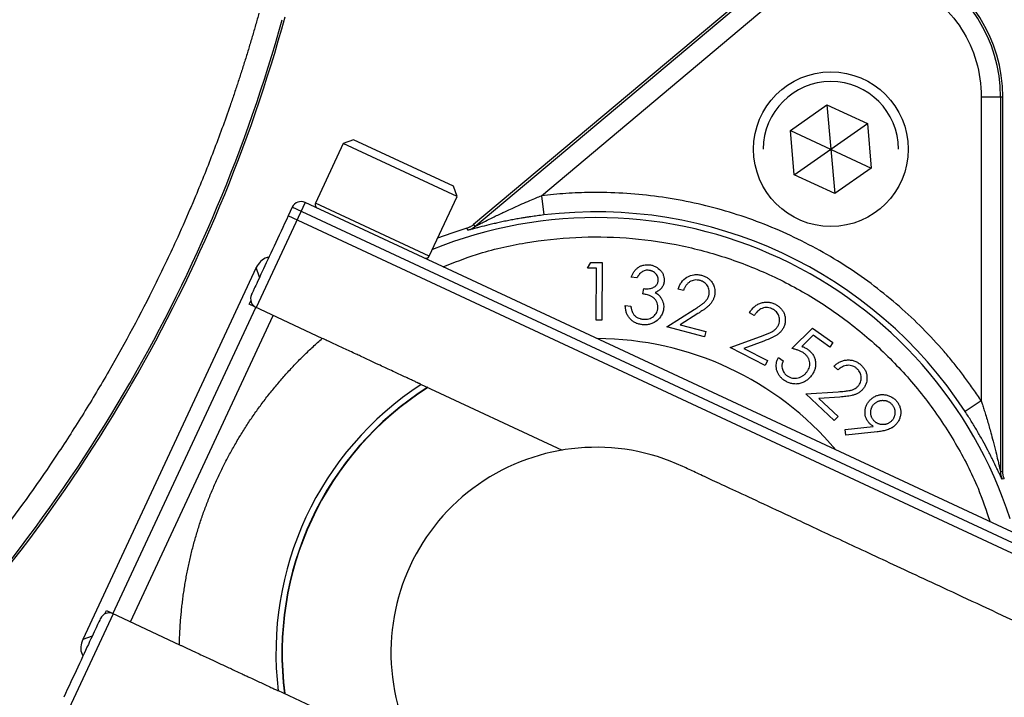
# Model space of a CAD drawing. Header units: inches. Extents: x -41.9 to 31, y -36.4 to 51.2.
# Tile 34 of 56: x 5.1 to 9.1, y -4.5 to -1.7. Entities that reach past the tile are written whole.
import ezdxf

# ---------------------------------------------------------------- set-up
doc = ezdxf.new("R2010")
doc.units = ezdxf.units.IN
doc.header["$MEASUREMENT"] = 0

msp = doc.modelspace()

# ---------------------------------------------------------------- linework, layer by layer
at = {"color": 7, "linetype": 'Continuous', "lineweight": 25}
for p, q in [((8.0861, -1.5554), (6.9164, -2.5369)), ((6.9207, -2.545), (8.0918, -1.5623)), ((7.1925, -2.4197), (8.1425, -1.6226)), ((8.9855, -2.0157), (8.9855, -3.2558)), ((8.9855, -2.0157), (9.0732, -2.0157)), ((9.0642, -2.0157), (9.0642, -3.5445)), ((9.0732, -3.5427), (9.0732, -2.0157)), ((8.2077, -2.153), (8.3566, -2.0487)), ((8.3566, -2.0487), (8.5214, -2.1255)), ((8.3566, -2.0487), (8.3883, -2.411)), ((8.2235, -2.3341), (8.5214, -2.1255)), ((8.5214, -2.1255), (8.5373, -2.3067)), ((8.2235, -2.3341), (8.2077, -2.153)), ((8.2077, -2.153), (8.5373, -2.3067)), ((6.3851, -2.2066), (6.2719, -2.4493)), ((6.4269, -2.1914), (6.3851, -2.2066)), ((6.8489, -2.4229), (6.3851, -2.2066)), ((6.8337, -2.3811), (6.4269, -2.1914)), ((8.5373, -2.3067), (8.3883, -2.411)), ((8.3883, -2.411), (8.2235, -2.3341)), ((6.8489, -2.4229), (6.8337, -2.3811)), ((6.2296, -2.4469), (6.0299, -2.8751)), ((9.5836, -4.0109), (6.2296, -2.4469)), ((6.7358, -2.6656), (6.8489, -2.4229)), ((7.1925, -2.4197), (7.2019, -2.4979)), ((6.1773, -2.4659), (6.1606, -2.5016)), ((9.6027, -4.0632), (6.1773, -2.4659)), ((9.586, -4.0989), (6.1606, -2.5016)), ((6.893, -2.56), (6.8887, -2.5519)), ((6.9164, -2.5369), (6.9207, -2.545)), ((6.03, -2.7124), (5.323, -4.2285)), ((7.3801, -2.7143), (7.3943, -2.6915)), ((7.417, -2.7145), (7.3801, -2.7143)), ((7.3943, -2.6915), (7.4404, -2.6917)), ((7.4159, -2.9262), (7.417, -2.7145)), ((7.4404, -2.6917), (7.4392, -2.9263)), ((7.582, -2.7546), (7.5584, -2.7513)), ((7.6065, -2.8195), (7.6095, -2.7982)), ((7.7716, -2.8062), (7.7499, -2.8004)), ((6.0019, -2.862), (6.0082, -2.8484)), ((5.4463, -4.1233), (6.0287, -2.8745)), ((6.2997, -3.0009), (6.0019, -2.862)), ((7.5343, -2.8663), (7.557, -2.8695)), ((7.7034, -2.9545), (7.8147, -2.8839)), ((5.5177, -4.1566), (6.1, -2.9078)), ((7.4392, -2.9263), (7.4159, -2.9262)), ((7.8309, -2.8997), (7.7585, -2.9457)), ((8.0604, -2.9075), (8.0404, -2.8973)), ((7.8572, -2.9951), (7.7034, -2.9545)), ((7.7585, -2.9457), (7.863, -2.9733)), ((8.2135, -3.0421), (8.2982, -2.9596)), ((8.2982, -2.9596), (8.3811, -3.0181)), ((7.863, -2.9733), (7.8572, -2.9951)), ((7.9621, -3.0386), (8.0862, -2.993)), ((8.3001, -2.9882), (8.2538, -3.0336)), ((8.3683, -3.0363), (8.3001, -2.9882)), ((8.1044, -3.1111), (7.9621, -3.0386)), ((8.0987, -3.0119), (8.018, -3.0416)), ((8.018, -3.0416), (8.1147, -3.0909)), ((8.3811, -3.0181), (8.3683, -3.0363)), ((8.1585, -3.0784), (8.1781, -3.0922)), ((8.1147, -3.0909), (8.1044, -3.1111)), ((8.4015, -3.1298), (8.3852, -3.1144)), ((6.7004, -3.1877), (7.2768, -3.4565)), ((8.2711, -3.2273), (8.4022, -3.2184)), ((8.3866, -3.3362), (8.2711, -3.2273)), ((8.4089, -3.24), (8.3236, -3.2458)), ((8.3236, -3.2458), (8.4021, -3.3198)), ((8.9855, -3.2558), (8.9196, -3.2988)), ((8.4021, -3.3198), (8.3866, -3.3362)), ((8.431, -3.3725), (8.5456, -3.3595)), ((8.4338, -3.3954), (8.431, -3.3725)), ((8.5612, -3.3819), (8.4338, -3.3954)), ((9.0642, -3.5445), (9.0732, -3.5427)), ((9.0795, -3.5735), (9.0705, -3.5754)), ((5.4476, -4.1239), (5.2479, -4.5521)), ((5.4132, -4.1244), (5.4195, -4.1108)), ((5.4195, -4.1108), (5.7174, -4.2497)), ((6.6945, -4.7054), (6.118, -4.4365))]:
    msp.add_line(p, q, dxfattribs=at)
at = {"color": 8, "linetype": 'Continuous', "lineweight": 25}
for p, q in [((6.7358, -2.6656), (6.2719, -2.4493)), ((6.0442, -2.7514), (6.03, -2.7124)), ((5.362, -4.2143), (5.323, -4.2285))]:
    msp.add_line(p, q, dxfattribs=at)
at = {"color": 7, "linetype": 'Continuous', "lineweight": 25, "flags": 128}
msp.add_lwpolyline([(6.8887, -2.5519), (6.8277, -2.5717), (6.7697, -2.5928)], dxfattribs=at)
at = {"color": 7, "linetype": 'Continuous', "lineweight": 25}
msp.add_circle((8.3725, -2.2298), 0.315, dxfattribs=at)
for centre, radius, start, end in [((0, 0), 19.685, 276.8921, 85.64132), ((0, 0), 15.5228, 294.3679, 358.61935), ((0, 0), 15.5118, 294.41695, 358.61837), ((8.4723, -2.0157), 0.6009, 0, 130), ((8.4723, -2.0157), 0.5919, 360, 130), ((0, 0), 6.3763, 315.37293, 344.62707), ((0, 0), 6.3677, 315.50163, 344.49837), ((8.3725, -2.2298), 0.2756, 0, 180), ((6.2129, -2.4826), 0.0394, 65, 155), ((6.2862, -2.4559), 0.0157, 155, 245), ((7.4158, -4.2815), 1.7964, 33.1629, 96.8371), ((6.8701, -2.4846), 0.0788, 286.8952, 309.9964), ((6.7215, -2.6589), 0.0157, 245, 335), ((6.0466, -2.8394), 0.0394, 155, 245), ((7.4158, -4.2815), 1.2795, 40.1884, 89.8116), ((7.4158, -4.2815), 1.3051, 123.1349, 186.8651), ((7.4158, -4.2815), 1.2795, 122.5028, 187.4734), ((7.4158, -4.2815), 0.8366, 64.993, 245.0474), ((9.143, -3.5445), 0.0788, 180.0036, 203.1048), ((5.4309, -4.1596), 0.0394, 65, 155)]:
    msp.add_arc(centre, radius, start, end, dxfattribs=at)
at = {"color": 8, "linetype": 'Continuous', "lineweight": 25}
for radius, start, end in [(1.773, 17.8805, 112.1195), (1.2809, 122.3777, 187.5404)]:
    msp.add_arc((7.4158, -4.2815), radius, start, end, dxfattribs=at)
for points, knots in [([(11.4485, -5.2389), (11.4579, -5.2199), (11.583, -4.9665), (11.7833, -4.4574), (12.0441, -3.7134), (12.2528, -2.9518), (12.4145, -2.181), (12.5268, -1.403), (12.5904, -0.62), (12.6047, 0.1678), (12.5692, 0.9563), (12.4841, 1.7407), (12.3505, 2.5159), (12.1687, 3.2805), (11.9394, 4.0333), (11.6629, 4.7717), (11.3405, 5.4918), (10.9742, 6.1895), (10.5661, 6.8616), (10.1168, 7.5072), (9.6271, 8.1253), (9.0992, 8.712), (8.5367, 9.2639), (7.9422, 9.7786), (7.3175, 10.2552), (6.663, 10.6927), (5.9809, 11.0897), (5.2752, 11.443), (4.551, 11.7516), (3.8095, 12.0109), (3.2099, 12.1892), (2.8545, 12.2638), (2.7559, 12.2845)], [0, 0, 0, 0, 0.002843, 0.037835, 0.073125, 0.108403, 0.143481, 0.178536, 0.213592, 0.248615, 0.283968, 0.319214, 0.354213, 0.389229, 0.424389, 0.45953, 0.494739, 0.529977, 0.564976, 0.599965, 0.635239, 0.670503, 0.705588, 0.740691, 0.775737, 0.810739, 0.846052, 0.881344, 0.916361, 0.951374, 0.98651, 1, 1, 1, 1]), ([(11.0925, -5.0729), (11.1132, -5.0283), (11.1795, -4.8853), (11.2852, -4.6359), (11.4354, -4.2586), (11.5919, -3.8171), (11.742, -3.3276), (11.8616, -2.8723), (11.9522, -2.4675), (12.0199, -2.112), (12.0592, -1.8708), (12.0815, -1.7181), (12.0918, -1.6445), (12.1014, -1.573), (12.1103, -1.5036), (12.1185, -1.4363), (12.1451, -1.2079), (12.1807, -0.8148), (12.2056, -0.2531), (12.2041, 0.3765), (12.1773, 0.8431), (12.1497, 1.1446), (12.1424, 1.2194), (12.1346, 1.2942), (12.1263, 1.369), (12.1176, 1.4439), (12.1083, 1.5188), (12.0986, 1.5937), (12.0833, 1.7066), (12.0594, 1.8695), (12.0224, 2.0947), (11.9739, 2.3562), (11.9115, 2.6535), (11.8477, 2.9218), (11.7877, 3.1522), (11.7367, 3.3361), (11.6803, 3.5279), (11.6179, 3.7274), (11.5492, 3.9346), (11.4736, 4.1491), (11.3908, 4.3707), (11.2699, 4.6755), (11.1079, 5.0502), (10.9011, 5.4802), (10.6897, 5.8802), (10.5128, 6.1877), (10.3757, 6.4128), (10.2803, 6.5643), (10.1854, 6.7103), (10.0913, 6.8507), (9.9981, 6.9858), (9.906, 7.1156), (9.7316, 7.3546), (9.4659, 7.6972), (9.0945, 8.1323), (8.7833, 8.4642), (8.544, 8.7035), (8.3837, 8.858), (8.2208, 9.0094), (8.0556, 9.1575), (7.8879, 9.3024), (7.646, 9.504), (7.3165, 9.7624), (6.8839, 10.0732), (6.4694, 10.3436), (6.0821, 10.5753), (5.7455, 10.7622), (5.506, 10.8855), (5.3721, 10.9517), (5.3347, 10.97), (5.297, 10.9883), (5.2592, 11.0065), (5.2212, 11.0247), (5.1831, 11.0427), (5.1406, 11.0626), (5.0824, 11.0896), (4.9967, 11.1288), (4.8757, 11.1826), (4.7106, 11.2537), (4.4975, 11.3413), (4.3099, 11.4137), (4.1685, 11.4659), (4.088, 11.4949), (4.0041, 11.5245), (3.917, 11.5546), (3.8265, 11.585), (3.6243, 11.6512), (3.3229, 11.742), (2.9963, 11.8304), (2.8109, 11.8727), (2.7559, 11.8853)], [0, 0, 0, 0, 0.006817, 0.021882, 0.037589, 0.063178, 0.086857, 0.10863, 0.128502, 0.144417, 0.158861, 0.162401, 0.165841, 0.169179, 0.172416, 0.175553, 0.178589, 0.204319, 0.230319, 0.256593, 0.291672, 0.295142, 0.298617, 0.302095, 0.305579, 0.309066, 0.312558, 0.316054, 0.319555, 0.32836, 0.338915, 0.351219, 0.365274, 0.381081, 0.389485, 0.398312, 0.407562, 0.417235, 0.427332, 0.437852, 0.448795, 0.460162, 0.483367, 0.505435, 0.526363, 0.54615, 0.554663, 0.562946, 0.570999, 0.578821, 0.586413, 0.593774, 0.600906, 0.627472, 0.653928, 0.680273, 0.690593, 0.700895, 0.711181, 0.721448, 0.731699, 0.741931, 0.765151, 0.78979, 0.815846, 0.83382, 0.85241, 0.86928, 0.871203, 0.873133, 0.875068, 0.877009, 0.878957, 0.88091, 0.882869, 0.885462, 0.889821, 0.895947, 0.903839, 0.914774, 0.927924, 0.931734, 0.935696, 0.939809, 0.944075, 0.948492, 0.953061, 0.973604, 0.992174, 1, 1, 1, 1]), ([(18.8426, 8.3369), (18.8669, 8.2817), (18.9102, 8.1831), (18.9858, 8.0065), (19.0945, 7.7457), (19.2805, 7.2771), (19.5051, 6.6566), (19.7339, 5.9427), (19.9424, 5.2038), (20.1338, 4.4101), (20.3011, 3.5614), (20.4384, 2.6673), (20.5395, 1.7311), (20.598, 0.7555), (20.6102, -0.22), (20.5763, -1.1953), (20.4961, -2.1706), (20.3691, -3.1448), (20.1957, -4.113), (19.9767, -5.0701), (19.7137, -6.0119), (19.4072, -6.9385), (19.0572, -7.8498), (18.6637, -8.7457), (18.2267, -9.6253), (17.7474, -10.484), (17.2285, -11.3173), (16.6727, -12.1218), (16.0808, -12.8971), (15.4528, -13.6434), (14.7886, -14.3607), (14.0882, -15.0482), (13.3544, -15.7027), (12.591, -16.3205), (11.8021, -16.8991), (10.9887, -17.4384), (10.1508, -17.9385), (9.2886, -18.3993), (8.4019, -18.8205), (7.4943, -19.1996), (6.5706, -19.5349), (5.6356, -19.8246), (4.6906, -20.0698), (3.7353, -20.2674), (2.9583, -20.3986), (2.4984, -20.4473), (2.3622, -20.4617)], [0, 0, 0, 0, 0.004689, 0.00837, 0.014941, 0.026662, 0.047574, 0.066248, 0.084948, 0.107276, 0.129716, 0.152201, 0.177609, 0.202916, 0.228177, 0.253449, 0.278787, 0.304251, 0.329822, 0.355253, 0.380575, 0.405845, 0.431122, 0.456465, 0.481914, 0.507476, 0.532912, 0.55823, 0.583488, 0.608744, 0.634055, 0.65948, 0.685042, 0.710493, 0.735826, 0.761098, 0.786365, 0.811681, 0.837103, 0.862671, 0.888146, 0.913493, 0.938771, 0.964037, 0.989349, 1, 1, 1, 1]), ([(19.4882, 0), (19.4837, -0.3189), (19.4746, -0.9566), (19.4016, -1.9109), (19.2852, -2.8607), (19.1214, -3.8035), (18.9118, -4.7371), (18.6565, -5.6594), (18.3564, -6.568), (18.012, -7.4608), (17.6242, -8.3356), (17.194, -9.1904), (16.7223, -10.023), (16.2103, -10.8314), (15.6593, -11.6138), (15.0706, -12.3681), (14.4456, -13.0927), (13.7858, -13.7858), (13.0927, -14.4456), (12.3681, -15.0706), (11.6138, -15.6593), (10.8314, -16.2103), (10.023, -16.7223), (9.1904, -17.194), (8.3356, -17.6242), (7.4608, -18.012), (6.568, -18.3564), (5.6594, -18.6564), (4.7372, -18.9121), (3.8033, -19.1199), (3.0108, -19.2634), (2.5281, -19.3194), (2.3622, -19.3386)], [0, 0, 0, 0, 0.033871, 0.067742, 0.101613, 0.135484, 0.169355, 0.203226, 0.237096, 0.270967, 0.304838, 0.338709, 0.37258, 0.406451, 0.440322, 0.474193, 0.508064, 0.541935, 0.575806, 0.609677, 0.643548, 0.677418, 0.711289, 0.74516, 0.779031, 0.812902, 0.846773, 0.880644, 0.914515, 0.948386, 0.982257, 1, 1, 1, 1]), ([(6.3608, -14.1884), (6.4907, -14.1315), (6.8871, -13.9579), (7.5276, -13.6198), (8.2803, -13.1782), (9.006, -12.6927), (9.7035, -12.1679), (10.3705, -11.6046), (11.0049, -11.0049), (11.6046, -10.3705), (12.1678, -9.7035), (12.6928, -9.006), (13.1778, -8.2802), (13.6213, -7.5282), (14.022, -6.7526), (14.3786, -5.9558), (14.6899, -5.1402), (14.955, -4.3085), (15.173, -3.4631), (15.3437, -2.607), (15.464, -1.7425), (15.5326, -0.9971), (15.5414, -0.5401), (15.5446, -0.374)], [0, 0, 0, 0, 0.024309, 0.074162, 0.124016, 0.173869, 0.223723, 0.273576, 0.32343, 0.373283, 0.423137, 0.47299, 0.522844, 0.572697, 0.622551, 0.672404, 0.722258, 0.772111, 0.821965, 0.871818, 0.921672, 0.971525, 1, 1, 1, 1]), ([(6.7918, -2.7091), (6.8369, -2.6914), (6.9458, -2.6486), (7.1275, -2.6082), (7.3321, -2.585), (7.5382, -2.5875), (7.7424, -2.6148), (7.9419, -2.6666), (8.1336, -2.7422), (8.3147, -2.8404), (8.4826, -2.9599), (8.6347, -3.0988), (8.7692, -3.2551), (8.8828, -3.4268), (8.9687, -3.5919), (9.006, -3.7028), (9.0214, -3.7487)], [0, 0, 0, 0, 0.052617, 0.12718, 0.201744, 0.276308, 0.350872, 0.425436, 0.5, 0.574564, 0.649128, 0.723692, 0.798256, 0.87282, 0.947383, 1, 1, 1, 1])]:
    msp.add_open_spline(points, degree=3, knots=knots, dxfattribs=at)
at = {"color": 7, "linetype": 'Continuous', "lineweight": 25}
for points, knots in [([(8.1425, -1.6226), (8.1796, -1.5914), (8.2212, -1.5656), (8.31, -1.5265), (8.3572, -1.5133), (8.4534, -1.5006), (8.5024, -1.5011), (8.5983, -1.5159), (8.6452, -1.5301), (8.7332, -1.5711), (8.7742, -1.5979), (8.8471, -1.6619), (8.8791, -1.6991), (8.9312, -1.7809), (8.9514, -1.8255), (8.9786, -1.9187), (8.9855, -1.9672), (8.9855, -2.0157)], [0, 0, 0, 0, 0.125, 0.125, 0.25, 0.25, 0.375, 0.375, 0.5, 0.5, 0.625, 0.625, 0.75, 0.75, 0.875, 0.875, 1, 1, 1, 1]), ([(6.0412, -1.6756), (6.0368, -1.6914), (6.0279, -1.7231), (6.0142, -1.7705), (6, -1.8179), (5.9855, -1.8651), (5.9707, -1.9121), (5.9554, -1.9591), (5.9398, -2.0059), (5.9078, -2.0994), (5.8571, -2.2386), (5.8011, -2.3786), (5.7494, -2.5004), (5.6957, -2.6217), (5.5898, -2.8441), (5.4643, -3.0783), (5.328, -3.3061), (5.1845, -3.5294), (5.0571, -3.7082), (4.9361, -3.8656), (4.8728, -3.9452), (4.8019, -4.0311), (4.7378, -4.1062), (4.6745, -4.1781), (4.6081, -4.2512), (4.5406, -4.3233), (4.4947, -4.3705), (4.4717, -4.3941)], [0, 0, 0, 0, 0.0155634, 0.0311267, 0.04669, 0.0622533, 0.0778166, 0.0933799, 0.1089432, 0.1245065, 0.1867561, 0.2490049, 0.2671411, 0.3117929, 0.3745143, 0.4999995, 0.562786, 0.6255074, 0.7509926, 0.7701861, 0.8132764, 0.8471442, 0.8754978, 0.9066235, 0.9377491, 0.9688746, 1, 1, 1, 1]), ([(8.9855, -3.2558), (8.9804, -3.248), (8.9701, -3.2324), (8.9542, -3.2093), (8.9381, -3.1865), (8.9216, -3.164), (8.9048, -3.1416), (8.8876, -3.1196), (8.8702, -3.0978), (8.8523, -3.0762), (8.8122, -3.0291), (8.7472, -2.9589), (8.652, -2.8696), (8.5503, -2.7865), (8.4055, -2.6845), (8.2109, -2.5763), (8.0029, -2.4968), (7.8317, -2.4515), (7.7027, -2.4269), (7.5731, -2.4115), (7.4701, -2.4064), (7.3933, -2.4063), (7.343, -2.4075), (7.2928, -2.4102), (7.2426, -2.4141), (7.2092, -2.4178), (7.1925, -2.4197)], [0, 0, 0, 0, 0.013434, 0.026858, 0.040275, 0.053688, 0.0671, 0.080513, 0.093932, 0.107359, 0.120797, 0.182956, 0.245135, 0.30854, 0.371966, 0.500001, 0.628036, 0.691442, 0.754868, 0.817027, 0.879206, 0.903379, 0.927527, 0.951669, 0.975821, 1, 1, 1, 1]), ([(6.9207, -2.545), (6.9208, -2.545), (6.9209, -2.545), (6.9214, -2.5447), (6.9223, -2.5443), (6.9235, -2.5437), (6.9251, -2.5429), (6.927, -2.542), (6.9292, -2.5409), (6.9318, -2.5395), (6.9376, -2.5366), (6.9483, -2.5312), (6.9682, -2.5211), (6.9977, -2.5064), (7.0323, -2.4899), (7.0719, -2.4713), (7.1085, -2.455), (7.1436, -2.4399), (7.17, -2.4288), (7.1857, -2.4225), (7.1925, -2.4197)], [0, 0, 0, 0, 0.007819, 0.015839, 0.024222, 0.033112, 0.042627, 0.052867, 0.063909, 0.075816, 0.088638, 0.139803, 0.204183, 0.315975, 0.462974, 0.572146, 0.73174, 0.841223, 0.930642, 1, 1, 1, 1]), ([(6.1606, -2.5016), (6.141, -2.5436), (6.1214, -2.5857), (6.0852, -2.6633), (6.0686, -2.699), (6.0409, -2.7584), (6.0298, -2.7822), (6.0148, -2.8144), (6.0109, -2.8227), (6.0109, -2.8227)], [0, 0, 0, 0, 0.25, 0.25, 0.5, 0.5, 0.75, 0.75, 1, 1, 1, 1]), ([(7.2019, -2.4979), (7.1976, -2.4984), (7.1888, -2.4995), (7.1757, -2.5012), (7.1625, -2.503), (7.1494, -2.5049), (7.1361, -2.5069), (7.1229, -2.509), (7.1064, -2.5117), (7.087, -2.5151), (7.0647, -2.5193), (7.0427, -2.5237), (7.0209, -2.5284), (6.9995, -2.5332), (6.972, -2.5397), (6.9467, -2.546), (6.9266, -2.5513), (6.9159, -2.5542), (6.908, -2.5563), (6.9016, -2.558), (6.8973, -2.5591), (6.8948, -2.5597), (6.8933, -2.56), (6.8931, -2.56), (6.893, -2.56)], [0, 0, 0, 0, 0.035003, 0.070155, 0.10548, 0.141002, 0.176744, 0.21273, 0.248982, 0.312053, 0.372493, 0.435232, 0.498725, 0.560796, 0.623833, 0.748627, 0.802439, 0.838484, 0.874149, 0.907064, 0.938347, 0.959432, 0.979893, 1, 1, 1, 1]), ([(6.9164, -2.5369), (6.915, -2.5381), (6.9123, -2.5403), (6.9079, -2.5432), (6.9034, -2.5459), (6.8986, -2.5482), (6.8938, -2.5503), (6.8904, -2.5514), (6.8887, -2.5519)], [0, 0, 0, 0, 0.167931, 0.334347, 0.5, 0.665653, 0.832069, 1, 1, 1, 1]), ([(6.0819, -2.6705), (6.0794, -2.6708), (6.0666, -2.6723), (6.0463, -2.6864), (6.0354, -2.7037), (6.03, -2.7124)], [0, 0, 0, 0, 0.109674, 0.55482, 1, 1, 1, 1]), ([(7.5584, -2.7513), (7.5599, -2.7474), (7.5622, -2.7417), (7.5663, -2.7345), (7.5708, -2.7275), (7.5775, -2.7195), (7.5872, -2.7115), (7.598, -2.7054), (7.6099, -2.7016), (7.6203, -2.7004), (7.6286, -2.7005), (7.6327, -2.701), (7.6347, -2.7012)], [0, 0, 0, 0, 0.125049, 0.186769, 0.250153, 0.375363, 0.500091, 0.625339, 0.749976, 0.874912, 0.937456, 1, 1, 1, 1]), ([(7.6315, -2.7237), (7.6289, -2.7235), (7.6237, -2.723), (7.6159, -2.7239), (7.6083, -2.7263), (7.6016, -2.7301), (7.5956, -2.7353), (7.5906, -2.741), (7.586, -2.7476), (7.5834, -2.7522), (7.582, -2.7546)], [0, 0, 0, 0, 0.125037, 0.250073, 0.374515, 0.499988, 0.617048, 0.749946, 0.864921, 1, 1, 1, 1]), ([(7.6689, -2.767), (7.669, -2.7656), (7.6693, -2.763), (7.6692, -2.7577), (7.6673, -2.7486), (7.6614, -2.7393), (7.6536, -2.7322), (7.648, -2.7287), (7.6431, -2.7266), (7.6395, -2.7254), (7.6356, -2.7244), (7.633, -2.724), (7.6315, -2.7237)], [0, 0, 0, 0, 0.062625, 0.125245, 0.250292, 0.49924, 0.6257, 0.749493, 0.810017, 0.874769, 0.930484, 1, 1, 1, 1]), ([(7.6347, -2.7012), (7.6368, -2.7016), (7.6409, -2.7023), (7.649, -2.7044), (7.6625, -2.7101), (7.6762, -2.7204), (7.686, -2.734), (7.6911, -2.7456), (7.6933, -2.7559), (7.6936, -2.7643), (7.6932, -2.7684), (7.693, -2.7705)], [0, 0, 0, 0, 0.062631, 0.125196, 0.250345, 0.499575, 0.623953, 0.749738, 0.874812, 0.93737, 1, 1, 1, 1]), ([(7.6095, -2.7982), (7.6126, -2.7985), (7.6188, -2.7992), (7.6282, -2.7989), (7.6374, -2.7973), (7.6459, -2.7947), (7.6531, -2.7912), (7.6601, -2.7859), (7.6649, -2.7794), (7.6679, -2.7725), (7.6686, -2.7688), (7.6689, -2.767)], [0, 0, 0, 0, 0.1250877, 0.2501371, 0.3780841, 0.5002901, 0.6042235, 0.700773, 0.850034, 0.9247554, 1, 1, 1, 1]), ([(7.7499, -2.8004), (7.7507, -2.798), (7.7522, -2.793), (7.7563, -2.7835), (7.7653, -2.7678), (7.7848, -2.75), (7.8097, -2.7409), (7.8278, -2.7406), (7.8381, -2.7419), (7.8431, -2.7431), (7.8456, -2.7437)], [0, 0, 0, 0, 0.062734, 0.125451, 0.250764, 0.500076, 0.749277, 0.874547, 0.93727, 1, 1, 1, 1]), ([(7.8387, -2.7649), (7.8369, -2.7644), (7.8334, -2.7636), (7.8261, -2.7627), (7.817, -2.7629), (7.8063, -2.7657), (7.7964, -2.7707), (7.788, -2.7778), (7.7821, -2.7849), (7.7783, -2.7911), (7.7758, -2.7957), (7.7736, -2.8008), (7.7723, -2.8042), (7.7716, -2.8062)], [0, 0, 0, 0, 0.062556, 0.125111, 0.250028, 0.373122, 0.499888, 0.624805, 0.749766, 0.811462, 0.874898, 0.929327, 1, 1, 1, 1]), ([(7.8755, -2.8245), (7.8758, -2.8229), (7.8766, -2.8198), (7.8773, -2.8133), (7.8769, -2.8051), (7.8742, -2.7957), (7.8697, -2.7869), (7.8638, -2.7791), (7.8565, -2.7726), (7.8494, -2.7686), (7.8434, -2.7662), (7.8403, -2.7653), (7.8387, -2.7649)], [0, 0, 0, 0, 0.062557, 0.125113, 0.250071, 0.375015, 0.499968, 0.627312, 0.749915, 0.874885, 0.937438, 1, 1, 1, 1]), ([(7.8456, -2.7437), (7.8478, -2.7443), (7.8524, -2.7456), (7.8611, -2.749), (7.8714, -2.7547), (7.882, -2.764), (7.8892, -2.7738), (7.8938, -2.7828), (7.8973, -2.7915), (7.8999, -2.8026), (7.9003, -2.8137), (7.8992, -2.823), (7.8981, -2.8276), (7.8976, -2.8299)], [0, 0, 0, 0, 0.062558, 0.125104, 0.250068, 0.374172, 0.499879, 0.57138, 0.643135, 0.749979, 0.874897, 0.937448, 1, 1, 1, 1]), ([(7.693, -2.7705), (7.6925, -2.773), (7.6917, -2.7778), (7.6883, -2.7872), (7.6815, -2.7978), (7.6719, -2.8058), (7.6633, -2.8108), (7.6588, -2.8128), (7.6565, -2.8138)], [0, 0, 0, 0, 0.125157, 0.250307, 0.499868, 0.749676, 0.874827, 1, 1, 1, 1]), ([(7.6673, -2.8797), (7.6675, -2.8777), (7.6679, -2.8737), (7.6675, -2.8657), (7.6649, -2.8559), (7.6592, -2.8452), (7.6511, -2.8362), (7.6429, -2.8307), (7.6356, -2.8275), (7.6285, -2.8248), (7.6187, -2.822), (7.6109, -2.8204), (7.6065, -2.8195)], [0, 0, 0, 0, 0.06257, 0.125116, 0.250003, 0.375903, 0.499829, 0.624709, 0.682178, 0.749818, 0.860496, 1, 1, 1, 1]), ([(7.6565, -2.8138), (7.659, -2.8153), (7.6639, -2.8183), (7.6704, -2.824), (7.6764, -2.8303), (7.6796, -2.8352), (7.6812, -2.8376)], [0, 0, 0, 0, 0.250022, 0.499992, 0.750009, 1, 1, 1, 1]), ([(7.6812, -2.8376), (7.6821, -2.8392), (7.684, -2.8425), (7.6872, -2.8493), (7.69, -2.8584), (7.6912, -2.8678), (7.6912, -2.8754), (7.6907, -2.8791), (7.6905, -2.881)], [0, 0, 0, 0, 0.125066, 0.250125, 0.499993, 0.749876, 0.874937, 1, 1, 1, 1]), ([(7.8147, -2.8839), (7.8172, -2.8822), (7.8222, -2.8791), (7.8307, -2.8736), (7.8402, -2.8672), (7.8501, -2.8598), (7.859, -2.8524), (7.8663, -2.8442), (7.8711, -2.8364), (7.8739, -2.8297), (7.8749, -2.8262), (7.8755, -2.8245)], [0, 0, 0, 0, 0.104603, 0.200349, 0.350596, 0.50008, 0.625069, 0.750006, 0.874979, 0.937448, 1, 1, 1, 1]), ([(7.8976, -2.8299), (7.8964, -2.8338), (7.8946, -2.8397), (7.8909, -2.8472), (7.8868, -2.8541), (7.8804, -2.8623), (7.8716, -2.8706), (7.8618, -2.8785), (7.8523, -2.8855), (7.8418, -2.8927), (7.8348, -2.8972), (7.8309, -2.8997)], [0, 0, 0, 0, 0.124968, 0.186786, 0.250069, 0.369052, 0.499969, 0.615026, 0.749975, 0.857776, 1, 1, 1, 1]), ([(7.6009, -2.9449), (7.5986, -2.9445), (7.5939, -2.9438), (7.5847, -2.9415), (7.5737, -2.9371), (7.5617, -2.9294), (7.5517, -2.9194), (7.5438, -2.9076), (7.5394, -2.8966), (7.5369, -2.8873), (7.5351, -2.8781), (7.5346, -2.871), (7.5343, -2.8663)], [0, 0, 0, 0, 0.0625528, 0.1251035, 0.2500699, 0.3744724, 0.4999136, 0.6215954, 0.7498232, 0.811788, 0.8749365, 1, 1, 1, 1]), ([(7.557, -2.8695), (7.5573, -2.8717), (7.5579, -2.876), (7.5592, -2.8821), (7.5609, -2.8885), (7.5633, -2.8944), (7.5661, -2.9), (7.5684, -2.903), (7.5696, -2.9045)], [0, 0, 0, 0, 0.1788146, 0.3453025, 0.5000431, 0.7005586, 0.8480673, 1, 1, 1, 1]), ([(7.6905, -2.881), (7.69, -2.8839), (7.689, -2.8896), (7.6852, -2.9008), (7.6768, -2.9162), (7.6628, -2.9307), (7.6462, -2.9398), (7.6315, -2.9445), (7.6187, -2.9461), (7.6085, -2.9458), (7.6034, -2.9452), (7.6009, -2.9449)], [0, 0, 0, 0, 0.07141, 0.143383, 0.286929, 0.499634, 0.624621, 0.74968, 0.874805, 0.93737, 1, 1, 1, 1]), ([(7.6044, -2.9225), (7.6064, -2.9227), (7.6099, -2.9231), (7.6152, -2.9233), (7.6203, -2.923), (7.6273, -2.9222), (7.6359, -2.9198), (7.6453, -2.9147), (7.6535, -2.9079), (7.6604, -2.8997), (7.6644, -2.8917), (7.6664, -2.8849), (7.667, -2.8814), (7.6673, -2.8797)], [0, 0, 0, 0, 0.070423, 0.125097, 0.18717, 0.250235, 0.373686, 0.500116, 0.625074, 0.750013, 0.874895, 0.937448, 1, 1, 1, 1]), ([(8.0404, -2.8973), (8.0416, -2.895), (8.0442, -2.8905), (8.0502, -2.8821), (8.0589, -2.8725), (8.0716, -2.8632), (8.0859, -2.8567), (8.1011, -2.8531), (8.1168, -2.8527), (8.1295, -2.8551), (8.1393, -2.8586), (8.1439, -2.8608), (8.1463, -2.862)], [0, 0, 0, 0, 0.062561, 0.125109, 0.250106, 0.374385, 0.500024, 0.62695, 0.749936, 0.87489, 0.937444, 1, 1, 1, 1]), ([(8.135, -2.8813), (8.1334, -2.8805), (8.13, -2.879), (8.1231, -2.8765), (8.1141, -2.8749), (8.103, -2.8753), (8.0923, -2.8782), (8.0841, -2.8823), (8.0782, -2.8867), (8.0732, -2.891), (8.0685, -2.8962), (8.064, -2.902), (8.0616, -2.9057), (8.0604, -2.9075)], [0, 0, 0, 0, 0.062548, 0.125093, 0.249978, 0.374595, 0.499811, 0.624754, 0.685111, 0.749868, 0.850074, 0.924798, 1, 1, 1, 1]), ([(8.1584, -2.9476), (8.1591, -2.9462), (8.1605, -2.9432), (8.1626, -2.937), (8.1644, -2.9257), (8.1621, -2.9125), (8.1566, -2.9007), (8.1508, -2.8928), (8.1447, -2.8873), (8.1393, -2.8837), (8.1364, -2.8821), (8.135, -2.8813)], [0, 0, 0, 0, 0.062637, 0.125272, 0.250343, 0.499351, 0.626422, 0.749593, 0.874726, 0.937359, 1, 1, 1, 1]), ([(8.1463, -2.862), (8.1484, -2.8631), (8.1525, -2.8653), (8.1603, -2.8705), (8.1692, -2.8782), (8.1777, -2.8896), (8.1835, -2.9026), (8.1861, -2.9142), (8.1869, -2.9236), (8.1867, -2.933), (8.1851, -2.9423), (8.1821, -2.9512), (8.18, -2.9554), (8.179, -2.9576)], [0, 0, 0, 0, 0.062552, 0.125097, 0.25006, 0.37369, 0.499914, 0.624885, 0.688558, 0.749965, 0.874908, 0.937453, 1, 1, 1, 1]), ([(7.5696, -2.9045), (7.5707, -2.9057), (7.573, -2.9082), (7.5767, -2.9115), (7.5808, -2.9143), (7.5867, -2.9176), (7.593, -2.92), (7.5995, -2.9217), (7.6028, -2.9222), (7.6044, -2.9225)], [0, 0, 0, 0, 0.125036, 0.250068, 0.370391, 0.500157, 0.749932, 0.87495, 1, 1, 1, 1]), ([(8.0862, -2.993), (8.0999, -2.9879), (8.117, -2.9816), (8.1364, -2.9715), (8.1452, -2.965), (8.1516, -2.9584), (8.1557, -2.9524), (8.1575, -2.9492), (8.1584, -2.9476)], [0, 0, 0, 0, 0.49998, 0.624989, 0.749967, 0.874948, 0.93744, 1, 1, 1, 1]), ([(8.179, -2.9576), (8.1769, -2.9612), (8.1729, -2.9684), (8.1646, -2.9778), (8.1551, -2.9858), (8.1446, -2.9921), (8.1335, -2.9977), (8.1224, -3.0026), (8.1106, -3.0074), (8.1029, -3.0103), (8.0987, -3.0119)], [0, 0, 0, 0, 0.124988, 0.249953, 0.374948, 0.499915, 0.61625, 0.749951, 0.865659, 1, 1, 1, 1]), ([(5.8762, -3.5636), (5.8798, -3.5559), (5.887, -3.5406), (5.8983, -3.5179), (5.9098, -3.4953), (5.9217, -3.4729), (5.9339, -3.4508), (5.9465, -3.4288), (5.9593, -3.407), (5.9725, -3.3854), (5.986, -3.364), (5.9999, -3.3428), (6.014, -3.3218), (6.0285, -3.301), (6.0433, -3.2804), (6.0635, -3.2532), (6.0894, -3.2198), (6.1216, -3.1807), (6.155, -3.1426), (6.1895, -3.1056), (6.2251, -3.0696), (6.2617, -3.0345), (6.287, -3.0121), (6.2997, -3.0009)], [0, 0, 0, 0, 0.035814, 0.071581, 0.107309, 0.143006, 0.17868, 0.214338, 0.249988, 0.28564, 0.321299, 0.356976, 0.392677, 0.42841, 0.464184, 0.500007, 0.571586, 0.643009, 0.714339, 0.785639, 0.856973, 0.928406, 1, 1, 1, 1]), ([(6.7004, -3.1877), (6.6999, -3.1875), (6.6991, -3.1871), (6.6975, -3.1863), (6.6955, -3.1854), (6.6932, -3.1844), (6.6906, -3.1832), (6.6877, -3.1818), (6.6818, -3.1791), (6.6716, -3.1743), (6.6551, -3.1666), (6.6352, -3.1573), (6.6133, -3.1471), (6.5881, -3.1354), (6.5623, -3.1233), (6.533, -3.1097), (6.4982, -3.0934), (6.4652, -3.078), (6.435, -3.064), (6.4126, -3.0535), (6.3882, -3.0421), (6.3646, -3.0311), (6.342, -3.0205), (6.3205, -3.0105), (6.3065, -3.004), (6.2997, -3.0009)], [0, 0, 0, 0, 0.017498, 0.035128, 0.052893, 0.070801, 0.088854, 0.107059, 0.12542, 0.185963, 0.249802, 0.309793, 0.37463, 0.433732, 0.500099, 0.555481, 0.625185, 0.716057, 0.749679, 0.796674, 0.841584, 0.88439, 0.925073, 0.963615, 1, 1, 1, 1]), ([(8.2618, -3.0607), (8.2599, -3.0595), (8.2563, -3.0571), (8.2506, -3.0542), (8.2447, -3.0514), (8.2366, -3.0483), (8.2262, -3.045), (8.2177, -3.0431), (8.2135, -3.0421)], [0, 0, 0, 0, 0.124983, 0.250026, 0.369118, 0.500022, 0.750003, 1, 1, 1, 1]), ([(8.2538, -3.0336), (8.256, -3.0344), (8.2603, -3.036), (8.2667, -3.0388), (8.273, -3.042), (8.2769, -3.0446), (8.2788, -3.0459)], [0, 0, 0, 0, 0.250014, 0.499992, 0.750024, 1, 1, 1, 1]), ([(8.2788, -3.0459), (8.2808, -3.0474), (8.2848, -3.0503), (8.292, -3.0571), (8.3, -3.0666), (8.3066, -3.08), (8.3102, -3.0945), (8.3109, -3.1095), (8.3085, -3.1242), (8.3039, -3.1358), (8.2992, -3.1445), (8.2964, -3.1486), (8.295, -3.1506)], [0, 0, 0, 0, 0.062564, 0.12512, 0.250073, 0.373099, 0.499996, 0.625283, 0.749895, 0.874879, 0.937435, 1, 1, 1, 1]), ([(8.1808, -3.1707), (8.1791, -3.1694), (8.1756, -3.1668), (8.1707, -3.1625), (8.1662, -3.1577), (8.1608, -3.1509), (8.1554, -3.1414), (8.1498, -3.1249), (8.149, -3.1071), (8.1525, -3.0924), (8.1556, -3.0842), (8.1575, -3.0803), (8.1585, -3.0784)], [0, 0, 0, 0, 0.062619, 0.125239, 0.187462, 0.250489, 0.375547, 0.50061, 0.74969, 0.874766, 0.937379, 1, 1, 1, 1]), ([(8.2759, -3.136), (8.2769, -3.1345), (8.2789, -3.1315), (8.2823, -3.1252), (8.2855, -3.1168), (8.287, -3.106), (8.2861, -3.0952), (8.2835, -3.0866), (8.2802, -3.0802), (8.2764, -3.0741), (8.2715, -3.0687), (8.2661, -3.0639), (8.2632, -3.0618), (8.2618, -3.0607)], [0, 0, 0, 0, 0.062556, 0.125107, 0.250078, 0.373942, 0.499959, 0.624853, 0.685507, 0.749959, 0.8749, 0.93744, 1, 1, 1, 1]), ([(8.3852, -3.1144), (8.3871, -3.1126), (8.3908, -3.1091), (8.3988, -3.1026), (8.4099, -3.0959), (8.4245, -3.0906), (8.4399, -3.0884), (8.4555, -3.0891), (8.4705, -3.0931), (8.482, -3.099), (8.4904, -3.105), (8.4942, -3.1085), (8.4961, -3.1102)], [0, 0, 0, 0, 0.062566, 0.125129, 0.250131, 0.374364, 0.500034, 0.626503, 0.74994, 0.874874, 0.937434, 1, 1, 1, 1]), ([(8.1781, -3.0922), (8.177, -3.0949), (8.1754, -3.0989), (8.1739, -3.1046), (8.1729, -3.1102), (8.1728, -3.1175), (8.1744, -3.126), (8.1777, -3.1342), (8.1814, -3.1404), (8.1849, -3.145), (8.1877, -3.148), (8.191, -3.151), (8.1933, -3.1527), (8.1946, -3.1537)], [0, 0, 0, 0, 0.1250104, 0.1885082, 0.2501168, 0.3730287, 0.4999275, 0.6248645, 0.7498657, 0.8109374, 0.8749845, 0.9293305, 1, 1, 1, 1]), ([(8.48, -3.1255), (8.4786, -3.1243), (8.4759, -3.1218), (8.4699, -3.1176), (8.4618, -3.1134), (8.4511, -3.1108), (8.4401, -3.1106), (8.4293, -3.1126), (8.4192, -3.1169), (8.4116, -3.1216), (8.4058, -3.126), (8.403, -3.1284), (8.4015, -3.1298)], [0, 0, 0, 0, 0.062557, 0.125115, 0.250033, 0.374336, 0.499904, 0.624869, 0.749853, 0.874898, 0.929669, 1, 1, 1, 1]), ([(8.4838, -3.1953), (8.4849, -3.1941), (8.4871, -3.1917), (8.4907, -3.1863), (8.4956, -3.1761), (8.4975, -3.1596), (8.4936, -3.1436), (8.4876, -3.1339), (8.4834, -3.1289), (8.4811, -3.1266), (8.48, -3.1255)], [0, 0, 0, 0, 0.062712, 0.125424, 0.250623, 0.499929, 0.749303, 0.874576, 0.937284, 1, 1, 1, 1]), ([(8.4961, -3.1102), (8.4978, -3.1118), (8.5011, -3.1151), (8.5071, -3.1223), (8.5135, -3.1321), (8.5184, -3.1454), (8.52, -3.1574), (8.5197, -3.1675), (8.5187, -3.1768), (8.5157, -3.1878), (8.5107, -3.1977), (8.5053, -3.2053), (8.5022, -3.2088), (8.5007, -3.2106)], [0, 0, 0, 0, 0.0625531, 0.1250965, 0.2500693, 0.3731657, 0.4999126, 0.5713101, 0.6431859, 0.7500009, 0.8749066, 0.9374529, 1, 1, 1, 1]), ([(8.295, -3.1506), (8.2934, -3.1528), (8.2902, -3.1572), (8.2828, -3.1651), (8.2723, -3.1737), (8.2579, -3.1815), (8.2423, -3.1863), (8.226, -3.1875), (8.2098, -3.1851), (8.1971, -3.1803), (8.1875, -3.1753), (8.1831, -3.1722), (8.1808, -3.1707)], [0, 0, 0, 0, 0.062569, 0.125135, 0.250129, 0.37513, 0.500076, 0.625456, 0.749902, 0.874862, 0.937435, 1, 1, 1, 1]), ([(8.1946, -3.1537), (8.1962, -3.1548), (8.1994, -3.1569), (8.2063, -3.1604), (8.2155, -3.1631), (8.2271, -3.1638), (8.2387, -3.1622), (8.2499, -3.1586), (8.26, -3.1528), (8.2673, -3.1464), (8.2724, -3.1406), (8.2747, -3.1375), (8.2759, -3.136)], [0, 0, 0, 0, 0.0625607, 0.1251191, 0.2500403, 0.3698935, 0.4999891, 0.6244372, 0.7498873, 0.8748781, 0.9374324, 1, 1, 1, 1]), ([(8.4022, -3.2184), (8.4107, -3.2178), (8.4251, -3.2168), (8.4415, -3.2147), (8.451, -3.2129), (8.4581, -3.2113), (8.4664, -3.2082), (8.4743, -3.2037), (8.4799, -3.1991), (8.4825, -3.1966), (8.4838, -3.1953)], [0, 0, 0, 0, 0.291987, 0.50004, 0.570329, 0.62506, 0.750009, 0.874977, 0.937447, 1, 1, 1, 1]), ([(8.5007, -3.2106), (8.4977, -3.2135), (8.4933, -3.2178), (8.4865, -3.2225), (8.4796, -3.2266), (8.4701, -3.2307), (8.4583, -3.2339), (8.446, -3.2362), (8.434, -3.2378), (8.4216, -3.2391), (8.4133, -3.2397), (8.4089, -3.24)], [0, 0, 0, 0, 0.124955, 0.186418, 0.250078, 0.369038, 0.499958, 0.61935, 0.749968, 0.865459, 1, 1, 1, 1]), ([(8.527, -3.3437), (8.5256, -3.3419), (8.5228, -3.3384), (8.5181, -3.3307), (8.5119, -3.3162), (8.5108, -3.2976), (8.5146, -3.28), (8.52, -3.2675), (8.5265, -3.2583), (8.5327, -3.2518), (8.5361, -3.2488), (8.5378, -3.2473)], [0, 0, 0, 0, 0.062643, 0.125284, 0.250383, 0.499352, 0.625467, 0.749585, 0.874715, 0.937354, 1, 1, 1, 1]), ([(8.5378, -3.2473), (8.5397, -3.2458), (8.5434, -3.2429), (8.5515, -3.2376), (8.5626, -3.2328), (8.5767, -3.2298), (8.5911, -3.23), (8.6052, -3.233), (8.6185, -3.2387), (8.6287, -3.2453), (8.6357, -3.2518), (8.6389, -3.2554), (8.6405, -3.2572)], [0, 0, 0, 0, 0.062562, 0.125086, 0.250043, 0.374902, 0.499942, 0.623017, 0.749931, 0.874922, 0.937432, 1, 1, 1, 1]), ([(8.5464, -3.3347), (8.5453, -3.3334), (8.5433, -3.3308), (8.5407, -3.3266), (8.5385, -3.3223), (8.5369, -3.3178), (8.5357, -3.3132), (8.535, -3.3084), (8.5348, -3.3035), (8.535, -3.2985), (8.5356, -3.2936), (8.5367, -3.2888), (8.5383, -3.2842), (8.5402, -3.2799), (8.5427, -3.2758), (8.5455, -3.2719), (8.5488, -3.2683), (8.5513, -3.2661), (8.5526, -3.265)], [0, 0, 0, 0, 0.064464, 0.127715, 0.189163, 0.250225, 0.311113, 0.372507, 0.435612, 0.500214, 0.565224, 0.627958, 0.689138, 0.749953, 0.811069, 0.87249, 0.935398, 1, 1, 1, 1]), ([(8.5526, -3.265), (8.5539, -3.2639), (8.5564, -3.2619), (8.5607, -3.2593), (8.5649, -3.2571), (8.5694, -3.2555), (8.574, -3.2543), (8.5788, -3.2536), (8.5837, -3.2534), (8.5887, -3.2536), (8.5936, -3.2542), (8.5984, -3.2554), (8.603, -3.2569), (8.6073, -3.2589), (8.6114, -3.2614), (8.6153, -3.2642), (8.6189, -3.2675), (8.6211, -3.27), (8.6222, -3.2713)], [0, 0, 0, 0, 0.06448, 0.127747, 0.18921, 0.249858, 0.310374, 0.37229, 0.434872, 0.499489, 0.564515, 0.627265, 0.689064, 0.749892, 0.811023, 0.872459, 0.935382, 1, 1, 1, 1]), ([(8.6222, -3.2713), (8.6233, -3.2726), (8.6253, -3.2752), (8.628, -3.2794), (8.63, -3.2837), (8.6318, -3.2882), (8.6329, -3.2928), (8.6337, -3.2976), (8.6339, -3.3025), (8.6337, -3.3075), (8.6331, -3.3124), (8.6319, -3.3172), (8.6304, -3.3217), (8.6284, -3.3261), (8.626, -3.3302), (8.6231, -3.334), (8.6199, -3.3377), (8.6174, -3.3399), (8.6161, -3.341)], [0, 0, 0, 0, 0.065233, 0.128102, 0.189881, 0.250899, 0.312207, 0.373551, 0.436067, 0.500617, 0.565574, 0.628258, 0.689388, 0.750155, 0.811222, 0.872593, 0.93545, 1, 1, 1, 1]), ([(8.6405, -3.2572), (8.642, -3.259), (8.6449, -3.2627), (8.6499, -3.2707), (8.6546, -3.2816), (8.6575, -3.2955), (8.6577, -3.3097), (8.6547, -3.3236), (8.6492, -3.3367), (8.6428, -3.3466), (8.6364, -3.3535), (8.6329, -3.3567), (8.6311, -3.3583)], [0, 0, 0, 0, 0.062573, 0.125078, 0.250075, 0.375033, 0.499991, 0.624952, 0.749935, 0.874913, 0.937437, 1, 1, 1, 1]), ([(8.9855, -3.2558), (8.9871, -3.2608), (8.9908, -3.2722), (8.9967, -3.2909), (9.0035, -3.313), (9.0132, -3.3452), (9.0234, -3.3811), (9.0347, -3.4234), (9.0442, -3.4605), (9.0519, -3.4926), (9.057, -3.5144), (9.06, -3.527), (9.0618, -3.5346), (9.0628, -3.539), (9.0635, -3.5421), (9.0641, -3.5441), (9.0642, -3.5444), (9.0642, -3.5445)], [0, 0, 0, 0, 0.050107, 0.111429, 0.183965, 0.267717, 0.427191, 0.536175, 0.683277, 0.795185, 0.859727, 0.911043, 0.933577, 0.953252, 0.970456, 0.985769, 1, 1, 1, 1]), ([(9.0705, -3.5754), (9.0705, -3.5754), (9.0704, -3.5753), (9.0702, -3.5749), (9.0698, -3.5742), (9.0693, -3.5732), (9.0686, -3.5718), (9.0676, -3.5699), (9.0664, -3.5674), (9.0651, -3.5646), (9.0624, -3.5588), (9.0575, -3.5482), (9.0474, -3.5266), (9.0355, -3.502), (9.0228, -3.4768), (9.0094, -3.451), (8.9917, -3.4181), (8.9727, -3.3848), (8.9568, -3.358), (8.9446, -3.338), (8.9322, -3.3183), (8.9238, -3.3053), (8.9196, -3.2988)], [0, 0, 0, 0, 0.012042, 0.024035, 0.036038, 0.048108, 0.060299, 0.076367, 0.093771, 0.110317, 0.12614, 0.185235, 0.251757, 0.374947, 0.437761, 0.501687, 0.624804, 0.750889, 0.814052, 0.876541, 0.938481, 1, 1, 1, 1]), ([(8.5456, -3.3595), (8.5439, -3.3584), (8.5405, -3.3561), (8.5356, -3.3524), (8.5311, -3.3482), (8.5284, -3.3452), (8.527, -3.3437)], [0, 0, 0, 0, 0.250009, 0.499999, 0.75001, 1, 1, 1, 1]), ([(8.6161, -3.341), (8.6148, -3.342), (8.6122, -3.3441), (8.608, -3.3467), (8.6037, -3.3488), (8.5992, -3.3505), (8.5946, -3.3516), (8.5899, -3.3524), (8.585, -3.3525), (8.58, -3.3524), (8.575, -3.3517), (8.5703, -3.3506), (8.5657, -3.349), (8.5614, -3.3471), (8.5573, -3.3446), (8.5533, -3.3418), (8.5497, -3.3384), (8.5475, -3.3359), (8.5464, -3.3347)], [0, 0, 0, 0, 0.064402, 0.127591, 0.188979, 0.249981, 0.310424, 0.371758, 0.434801, 0.49934, 0.563707, 0.626381, 0.688105, 0.748861, 0.809918, 0.871874, 0.9349, 1, 1, 1, 1]), ([(8.6311, -3.3583), (8.6287, -3.3602), (8.625, -3.363), (8.6197, -3.3662), (8.6142, -3.3691), (8.607, -3.3723), (8.5983, -3.3753), (8.5891, -3.3776), (8.5769, -3.38), (8.5674, -3.3812), (8.5612, -3.3819)], [0, 0, 0, 0, 0.124958, 0.184398, 0.250026, 0.372366, 0.500001, 0.617458, 0.750023, 1, 1, 1, 1]), ([(11.6943, -5.3535), (11.5395, -5.2813), (11.2323, -5.1381), (10.7797, -4.927), (10.3433, -4.7235), (9.927, -4.5294), (9.5356, -4.3469), (9.1735, -4.178), (8.8588, -4.0313), (8.5937, -3.9077), (8.3784, -3.8073), (8.2029, -3.7254), (8.0631, -3.6602), (7.9569, -3.6107), (7.8794, -3.5746), (7.8199, -3.5469), (7.7861, -3.5311), (7.7693, -3.5233)], [0, 0, 0, 0, 0.079672, 0.158063, 0.235188, 0.311063, 0.385659, 0.459013, 0.53115, 0.593176, 0.654205, 0.714316, 0.773474, 0.831589, 0.888661, 0.944796, 1, 1, 1, 1]), ([(5.7174, -4.2497), (5.7175, -4.2412), (5.7179, -4.2243), (5.719, -4.199), (5.7204, -4.1737), (5.7222, -4.1484), (5.7244, -4.1232), (5.7269, -4.098), (5.7298, -4.0729), (5.7331, -4.0478), (5.7368, -4.0228), (5.7408, -3.9978), (5.7453, -3.9728), (5.7501, -3.9479), (5.7552, -3.9231), (5.7626, -3.8901), (5.7728, -3.849), (5.7864, -3.8002), (5.8014, -3.7518), (5.8179, -3.704), (5.8359, -3.6567), (5.8552, -3.6098), (5.8692, -3.579), (5.8762, -3.5636)], [0, 0, 0, 0, 0.035816, 0.071585, 0.107315, 0.143012, 0.178686, 0.214345, 0.249996, 0.285647, 0.321306, 0.356982, 0.392682, 0.428414, 0.464187, 0.500007, 0.57159, 0.643015, 0.714346, 0.785646, 0.856979, 0.928409, 1, 1, 1, 1]), ([(9.0795, -3.5735), (9.0788, -3.5718), (9.0775, -3.5686), (9.0759, -3.5635), (9.0747, -3.5584), (9.0738, -3.5532), (9.0733, -3.548), (9.0732, -3.5444), (9.0732, -3.5427)], [0, 0, 0, 0, 0.167931, 0.334347, 0.5, 0.665653, 0.832069, 1, 1, 1, 1]), ([(5.3952, -4.143), (5.3952, -4.143), (5.3914, -4.1513), (5.3763, -4.1835), (5.3652, -4.2073), (5.3375, -4.2667), (5.3209, -4.3024), (5.2847, -4.38), (5.2651, -4.422), (5.2455, -4.4641)], [0, 0, 0, 0, 0.25, 0.25, 0.5, 0.5, 0.75, 0.75, 1, 1, 1, 1]), ([(5.323, -4.2285), (5.3198, -4.2383), (5.3136, -4.2578), (5.3159, -4.2824), (5.3229, -4.2931), (5.3243, -4.2952)], [0, 0, 0, 0, 0.44518, 0.890326, 1, 1, 1, 1]), ([(5.7174, -4.2497), (5.721, -4.2514), (5.7283, -4.2548), (5.7394, -4.26), (5.7507, -4.2653), (5.7622, -4.2706), (5.7738, -4.276), (5.7986, -4.2876), (5.8425, -4.3082), (5.896, -4.333), (5.9409, -4.3539), (5.9694, -4.3673), (5.9892, -4.3765), (6.0161, -4.389), (6.0487, -4.4041), (6.0753, -4.4166), (6.0904, -4.4236), (6.0987, -4.4275), (6.1056, -4.4307), (6.1111, -4.4333), (6.1154, -4.4353), (6.1171, -4.4361), (6.118, -4.4365)], [0, 0, 0, 0, 0.019518, 0.039389, 0.059611, 0.080183, 0.101103, 0.122368, 0.214384, 0.341964, 0.42716, 0.487942, 0.526191, 0.561343, 0.67857, 0.780687, 0.819296, 0.857032, 0.893932, 0.930035, 0.965378, 1, 1, 1, 1])]:
    msp.add_open_spline(points, degree=3, knots=knots, dxfattribs=at)

doc.saveas('drawing.dxf')
